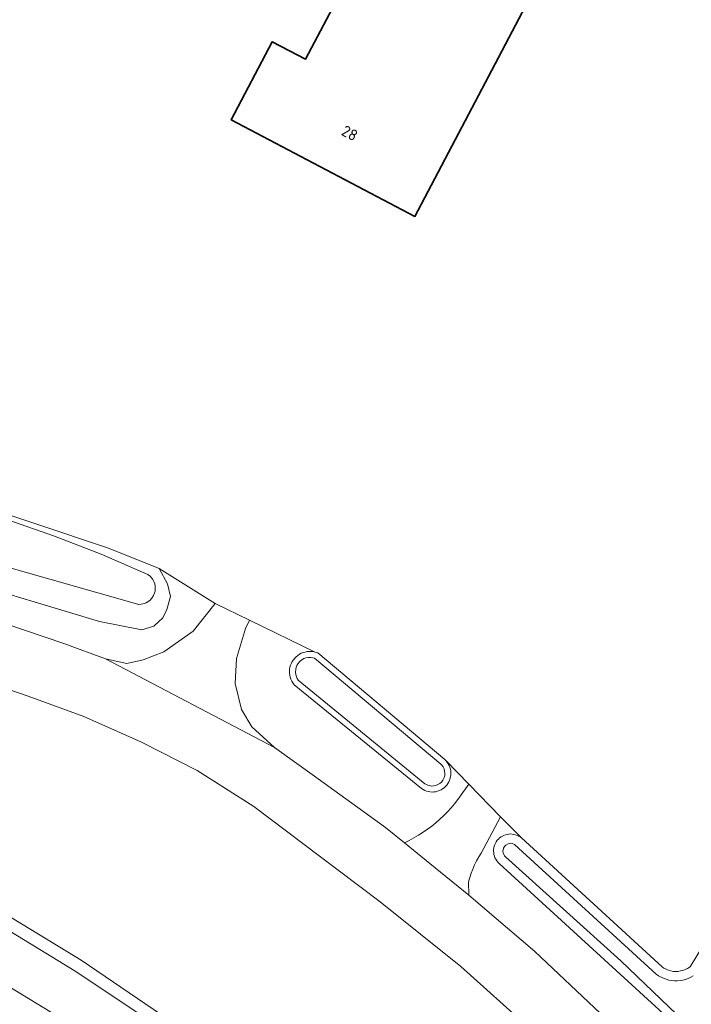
# Model space of a CAD drawing. Header units: metres. Extents: x 125158 to 132124, y 450612 to 454469.
# Tile 109 of 173: x 129325 to 129379, y 452005 to 452085. Entities that reach past the tile are written whole.
import ezdxf
from ezdxf.enums import TextEntityAlignment as Align

# ---------------------------------------------------------------- set-up
doc = ezdxf.new("R2010")
doc.units = ezdxf.units.M
for name, color, linetype, lineweight in [('B-XX-OG-BEBOUWING-GV', 8, 'Continuous', 35), ('B-XX-OG-BEBOUWING-T18', 8, 'Continuous', 18), ('B-XX-OG-TERREIN_CULTUURSCHEIDING-GV', 8, 'Continuous', 18), ('B-XX-OG-WATER-GV', 8, 'Continuous', 18), ('B-XX-OG-WATER_SLOOT-GV', 8, 'Continuous', 18), ('B-XX-OG-WEG-GV', 8, 'Continuous', 18)]:
    doc.layers.add(name, color=color, linetype=linetype, lineweight=lineweight)
doc.styles.add('NLCS-ISO-M-T18', font='NLCS-ISO.ttf', dxfattribs={"height": 1.8})

msp = doc.modelspace()

# ---------------------------------------------------------------- linework, layer by layer
at = {"layer": 'B-XX-OG-BEBOUWING-GV'}
msp.add_lwpolyline([(129370.941, 452095.081), (129358.733, 452101.198), (129348.306, 452081.51), (129345.624, 452082.92), (129342.315, 452076.627), (129357.141, 452068.832)], close=True, dxfattribs=at)
at = {"layer": 'B-XX-OG-TERREIN_CULTUURSCHEIDING-GV'}
for points in [[(129342.315, 452076.627), (129345.624, 452082.92), (129348.306, 452081.51), (129358.733, 452101.198), (129370.941, 452095.081), (129357.141, 452068.832)], [(129345.806, 452025.998), (129348.847, 452023.825), (129354.778, 452019.54), (129356.302, 452018.308), (129356.687, 452018.499), (129357.066, 452018.704), (129357.436, 452018.923), (129357.798, 452019.156), (129358.151, 452019.402), (129358.495, 452019.661), (129358.829, 452019.932), (129359.152, 452020.216), (129359.465, 452020.511), (129359.767, 452020.818), (129360.057, 452021.136), (129360.334, 452021.464), (129360.6, 452021.803), (129360.736, 452021.986), (129361.501, 452023.027), (129359.65, 452024.92), (129359.75, 452024.8), (129359.83, 452024.67), (129359.9, 452024.54), (129359.96, 452024.4), (129360, 452024.25), (129360.03, 452024.11), (129360.04, 452023.96), (129360.04, 452023.8), (129360.02, 452023.65), (129359.99, 452023.51), (129359.94, 452023.36), (129359.88, 452023.22), (129359.8, 452023.09), (129359.71, 452022.97), (129359.61, 452022.86), (129359.5, 452022.75), (129359.38, 452022.66), (129359.25, 452022.58), (129359.12, 452022.52), (129358.97, 452022.47), (129358.83, 452022.43), (129358.68, 452022.41), (129358.53, 452022.4), (129358.38, 452022.41), (129358.23, 452022.44), (129358.08, 452022.47), (129357.94, 452022.53), (129357.8, 452022.6), (129357.67, 452022.68), (129347.4, 452031.04), (129347.28, 452031.21), (129347.2, 452031.35), (129347.13, 452031.5), (129347.08, 452031.66), (129347.04, 452031.82), (129347.02, 452031.98), (129347.02, 452032.15), (129347.03, 452032.31), (129347.06, 452032.48), (129347.1, 452032.64), (129347.17, 452032.79), (129347.24, 452032.94), (129347.33, 452033.08), (129347.44, 452033.2), (129347.55, 452033.32), (129347.68, 452033.43), (129347.82, 452033.52), (129347.97, 452033.6), (129348.12, 452033.66), (129348.28, 452033.7), (129348.44, 452033.74), (129348.61, 452033.75), (129348.77, 452033.75), (129348.94, 452033.73), (129349.1, 452033.69), (129343.786, 452036.265), (129343.469, 452035.598), (129342.745, 452033.176), (129342.642, 452031.168), (129343.155, 452029.066), (129343.97, 452027.671)]]:
    msp.add_lwpolyline(points, close=True, dxfattribs=at)
for points in [[(129314.636, 452048.03), (129332.415, 452042.084), (129336.497, 452040.43), (129341.017, 452037.607), (129343.786, 452036.265), (129349.1, 452033.69), (129349.32, 452033.62), (129359.55, 452025.02), (129359.65, 452024.92), (129361.501, 452023.027), (129364.057, 452020.411), (129365.73, 452018.7), (129377.09, 452008.3), (129377.24, 452008.2), (129377.42, 452008.11), (129377.6, 452008.03), (129377.79, 452007.98), (129377.99, 452007.94), (129378.19, 452007.93), (129378.38, 452007.94), (129378.58, 452007.97), (129378.77, 452008.02), (129378.96, 452008.08), (129379.14, 452008.17), (129379.35, 452008.31), (129399.87, 452042.18)], [(129324.132, 452035.983), (129328.814, 452034.396), (129332.171, 452033.142), (129333.903, 452032.778), (129335.215, 452033.078), (129336.886, 452033.721), (129339.239, 452035.375), (129341.017, 452037.607), (129336.497, 452040.43), (129337.186, 452039.194), (129337.415, 452038.164), (129337.117, 452037.119), (129336.79, 452036.455), (129336.081, 452035.789), (129335.091, 452035.477), (129331.676, 452036.168), (129318.083, 452040.257)], [(129366.362, 452003.371), (129360.858, 452008.324), (129354.35, 452013.559), (129349.425, 452017.257), (129344.144, 452021.24), (129339.571, 452024.134), (129335.068, 452026.419), (129330.421, 452028.493), (129325.922, 452030.147), (129319.568, 452032.326)], [(129377.78, 452003.97), (129363.95, 452016.63), (129363.82, 452016.76), (129363.74, 452016.86), (129363.66, 452016.98), (129363.6, 452017.1), (129363.56, 452017.23), (129363.52, 452017.36), (129363.5, 452017.49), (129363.49, 452017.63), (129363.49, 452017.76), (129363.51, 452017.9), (129363.54, 452018.03), (129363.59, 452018.16), (129363.64, 452018.28), (129363.71, 452018.4), (129363.79, 452018.51), (129363.88, 452018.61), (129363.98, 452018.7), (129364.09, 452018.78), (129364.21, 452018.85), (129364.33, 452018.91), (129364.46, 452018.96), (129364.59, 452018.99), (129364.72, 452019.01), (129364.86, 452019.02), (129364.99, 452019.01), (129365.13, 452018.99), (129365.26, 452018.96), (129365.39, 452018.91), (129365.51, 452018.85), (129365.63, 452018.78), (129365.73, 452018.7), (129364.057, 452020.411), (129362.474, 452017.482), (129362.288, 452017.171), (129362.116, 452016.852), (129361.959, 452016.526), (129361.816, 452016.194), (129361.688, 452015.855), (129361.575, 452015.511), (129361.478, 452015.162), (129361.483, 452014.09), (129366.818, 452009.542), (129376.942, 452000)], [(129321.93, 452013.88), (129330.21, 452008.84), (129343.09, 452000.09)]]:
    msp.add_lwpolyline(points, dxfattribs=at)
at = {"layer": 'B-XX-OG-WATER-GV'}
for points in [[(129324.19, 452040.56), (129334.85, 452037.54), (129335.05, 452037.55), (129335.29, 452037.61), (129335.45, 452037.67), (129335.6, 452037.75), (129335.77, 452037.89), (129335.91, 452038.04), (129336.05, 452038.25), (129336.13, 452038.46), (129336.17, 452038.62), (129336.19, 452038.77), (129336.18, 452039.02), (129336.14, 452039.21), (129336.07, 452039.4), (129335.99, 452039.55), (129335.89, 452039.68), (129335.77, 452039.81), (129335.6, 452039.95), (129331.82, 452041.58), (129328.05, 452043.04), (129324.22, 452044.38)], [(129379.6, 452007.57), (129379.4, 452007.46), (129379.19, 452007.37), (129378.98, 452007.29), (129378.76, 452007.24), (129378.543, 452007.201), (129378.54, 452007.2), (129378.31, 452007.18), (129378.09, 452007.18), (129377.86, 452007.2), (129377.64, 452007.24), (129377.42, 452007.3), (129377.21, 452007.38), (129377, 452007.47), (129376.81, 452007.58), (129376.62, 452007.71), (129365.19, 452018.17), (129365, 452018.25), (129364.84, 452018.27), (129364.66, 452018.23), (129364.47, 452018.12), (129364.37, 452018.01), (129364.3, 452017.89), (129364.26, 452017.73), (129364.24, 452017.61), (129364.27, 452017.49), (129364.31, 452017.37), (129364.38, 452017.27), (129364.46, 452017.18), (129373.75, 452008.8), (129382.77, 452000.15)], [(129338.26, 452002.27), (129329.65, 452008), (129321.43, 452013)], [(129318.07, 452010.54), (129330.03, 452003.29)]]:
    msp.add_lwpolyline(points, dxfattribs=at)
msp.add_lwpolyline([(129348.89, 452033.24), (129348.74, 452033.26), (129348.53, 452033.26), (129348.34, 452033.22), (129348.19, 452033.17), (129348.06, 452033.1), (129347.93, 452033.01), (129347.83, 452032.91), (129347.7, 452032.75), (129347.62, 452032.62), (129347.57, 452032.48), (129347.52, 452032.28), (129347.5, 452032.08), (129347.53, 452031.88), (129347.58, 452031.69), (129347.65, 452031.55), (129347.73, 452031.42), (129357.95, 452023.07), (129358.07, 452023.01), (129358.19, 452022.95), (129358.31, 452022.92), (129358.49, 452022.89), (129358.66, 452022.9), (129358.83, 452022.94), (129359, 452023), (129359.15, 452023.1), (129359.28, 452023.21), (129359.39, 452023.35), (129359.45, 452023.46), (129359.5, 452023.58), (129359.55, 452023.75), (129359.56, 452023.93), (129359.54, 452024.1), (129359.49, 452024.27), (129359.42, 452024.43), (129359.31, 452024.57), (129359.22, 452024.66), (129349.04, 452033.2)], close=True, dxfattribs=at)
at = {"layer": 'B-XX-OG-WATER_SLOOT-GV'}
for points in [[(129318.083, 452040.257), (129331.676, 452036.168), (129335.091, 452035.477), (129336.081, 452035.789), (129336.79, 452036.455), (129337.117, 452037.119), (129337.415, 452038.164), (129337.186, 452039.194), (129336.497, 452040.43), (129332.415, 452042.084), (129314.636, 452048.03)], [(129324.22, 452044.38), (129328.05, 452043.04), (129331.82, 452041.58), (129335.6, 452039.95), (129335.77, 452039.81), (129335.89, 452039.68), (129335.99, 452039.55), (129336.07, 452039.4), (129336.14, 452039.21), (129336.18, 452039.02), (129336.19, 452038.77), (129336.17, 452038.62), (129336.13, 452038.46), (129336.05, 452038.25), (129335.91, 452038.04), (129335.77, 452037.89), (129335.6, 452037.75), (129335.45, 452037.67), (129335.29, 452037.61), (129335.05, 452037.55), (129334.85, 452037.54), (129324.19, 452040.56)], [(129399.87, 452042.18), (129379.35, 452008.31), (129379.14, 452008.17), (129378.96, 452008.08), (129378.77, 452008.02), (129378.58, 452007.97), (129378.38, 452007.94), (129378.19, 452007.93), (129377.99, 452007.94), (129377.79, 452007.98), (129377.6, 452008.03), (129377.42, 452008.11), (129377.24, 452008.2), (129377.09, 452008.3), (129365.73, 452018.7), (129365.63, 452018.78), (129365.51, 452018.85), (129365.39, 452018.91), (129365.26, 452018.96), (129365.13, 452018.99), (129364.99, 452019.01), (129364.86, 452019.02), (129364.72, 452019.01), (129364.59, 452018.99), (129364.46, 452018.96), (129364.33, 452018.91), (129364.21, 452018.85), (129364.09, 452018.78), (129363.98, 452018.7), (129363.88, 452018.61), (129363.79, 452018.51), (129363.71, 452018.4), (129363.64, 452018.28), (129363.59, 452018.16), (129363.54, 452018.03), (129363.51, 452017.9), (129363.49, 452017.76), (129363.49, 452017.63), (129363.5, 452017.49), (129363.52, 452017.36), (129363.56, 452017.23), (129363.6, 452017.1), (129363.66, 452016.98), (129363.74, 452016.86), (129363.82, 452016.76), (129363.95, 452016.63), (129377.78, 452003.97)], [(129382.77, 452000.15), (129373.75, 452008.8), (129364.46, 452017.18), (129364.38, 452017.27), (129364.31, 452017.37), (129364.27, 452017.49), (129364.24, 452017.61), (129364.26, 452017.73), (129364.3, 452017.89), (129364.37, 452018.01), (129364.47, 452018.12), (129364.66, 452018.23), (129364.84, 452018.27), (129365, 452018.25), (129365.19, 452018.17), (129376.62, 452007.71), (129376.81, 452007.58), (129377, 452007.47), (129377.21, 452007.38), (129377.42, 452007.3), (129377.64, 452007.24), (129377.86, 452007.2), (129378.09, 452007.18), (129378.31, 452007.18), (129378.54, 452007.2), (129378.543, 452007.201), (129378.76, 452007.24), (129378.98, 452007.29), (129379.19, 452007.37), (129379.4, 452007.46), (129379.6, 452007.57)], [(129343.09, 452000.09), (129330.21, 452008.84), (129321.93, 452013.88)], [(129321.43, 452013), (129329.65, 452008), (129338.26, 452002.27)], [(129330.03, 452003.29), (129318.07, 452010.54)]]:
    msp.add_lwpolyline(points, dxfattribs=at)
for points in [[(129359.65, 452024.92), (129359.55, 452025.02), (129349.32, 452033.62), (129349.1, 452033.69), (129348.94, 452033.73), (129348.77, 452033.75), (129348.61, 452033.75), (129348.44, 452033.74), (129348.28, 452033.7), (129348.12, 452033.66), (129347.97, 452033.6), (129347.82, 452033.52), (129347.68, 452033.43), (129347.55, 452033.32), (129347.44, 452033.2), (129347.33, 452033.08), (129347.24, 452032.94), (129347.17, 452032.79), (129347.1, 452032.64), (129347.06, 452032.48), (129347.03, 452032.31), (129347.02, 452032.15), (129347.02, 452031.98), (129347.04, 452031.82), (129347.08, 452031.66), (129347.13, 452031.5), (129347.2, 452031.35), (129347.28, 452031.21), (129347.4, 452031.04), (129357.67, 452022.68), (129357.8, 452022.6), (129357.94, 452022.53), (129358.08, 452022.47), (129358.23, 452022.44), (129358.38, 452022.41), (129358.53, 452022.4), (129358.68, 452022.41), (129358.83, 452022.43), (129358.97, 452022.47), (129359.12, 452022.52), (129359.25, 452022.58), (129359.38, 452022.66), (129359.5, 452022.75), (129359.61, 452022.86), (129359.71, 452022.97), (129359.8, 452023.09), (129359.88, 452023.22), (129359.94, 452023.36), (129359.99, 452023.51), (129360.02, 452023.65), (129360.04, 452023.8), (129360.04, 452023.96), (129360.03, 452024.11), (129360, 452024.25), (129359.96, 452024.4), (129359.9, 452024.54), (129359.83, 452024.67), (129359.75, 452024.8)], [(129348.89, 452033.24), (129349.04, 452033.2), (129359.22, 452024.66), (129359.31, 452024.57), (129359.42, 452024.43), (129359.49, 452024.27), (129359.54, 452024.1), (129359.56, 452023.93), (129359.55, 452023.75), (129359.5, 452023.58), (129359.45, 452023.46), (129359.39, 452023.35), (129359.28, 452023.21), (129359.15, 452023.1), (129359, 452023), (129358.83, 452022.94), (129358.66, 452022.9), (129358.49, 452022.89), (129358.31, 452022.92), (129358.19, 452022.95), (129358.07, 452023.01), (129357.95, 452023.07), (129347.73, 452031.42), (129347.65, 452031.55), (129347.58, 452031.69), (129347.53, 452031.88), (129347.5, 452032.08), (129347.52, 452032.28), (129347.57, 452032.48), (129347.62, 452032.62), (129347.7, 452032.75), (129347.83, 452032.91), (129347.93, 452033.01), (129348.06, 452033.1), (129348.19, 452033.17), (129348.34, 452033.22), (129348.53, 452033.26), (129348.74, 452033.26)]]:
    msp.add_lwpolyline(points, close=True, dxfattribs=at)
at = {"layer": 'B-XX-OG-WEG-GV'}
for points in [[(129332.171, 452033.142), (129345.806, 452025.998), (129343.97, 452027.671), (129343.155, 452029.066), (129342.642, 452031.168), (129342.745, 452033.176), (129343.469, 452035.598), (129343.786, 452036.265), (129341.017, 452037.607), (129339.239, 452035.375), (129336.886, 452033.721), (129335.215, 452033.078), (129333.903, 452032.778)], [(129356.302, 452018.308), (129358.35, 452016.653), (129361.483, 452014.09), (129361.478, 452015.162), (129361.575, 452015.511), (129361.688, 452015.855), (129361.816, 452016.194), (129361.959, 452016.526), (129362.116, 452016.852), (129362.288, 452017.171), (129362.474, 452017.482), (129364.057, 452020.411), (129361.501, 452023.027), (129360.736, 452021.986), (129360.6, 452021.803), (129360.334, 452021.464), (129360.057, 452021.136), (129359.767, 452020.818), (129359.465, 452020.511), (129359.152, 452020.216), (129358.829, 452019.932), (129358.495, 452019.661), (129358.151, 452019.402), (129357.798, 452019.156), (129357.436, 452018.923), (129357.066, 452018.704), (129356.687, 452018.499)]]:
    msp.add_lwpolyline(points, close=True, dxfattribs=at)
for points in [[(129376.942, 452000), (129366.818, 452009.542), (129361.483, 452014.09), (129358.35, 452016.653), (129356.302, 452018.308), (129354.778, 452019.54), (129348.847, 452023.825), (129345.806, 452025.998), (129332.171, 452033.142), (129328.814, 452034.396), (129324.132, 452035.983)], [(129319.568, 452032.326), (129325.922, 452030.147), (129330.421, 452028.493), (129335.068, 452026.419), (129339.571, 452024.134), (129344.144, 452021.24), (129349.425, 452017.257), (129354.35, 452013.559), (129360.858, 452008.324), (129366.362, 452003.371)]]:
    msp.add_lwpolyline(points, dxfattribs=at)

# ---------------------------------------------------------------- texts
at = {"layer": 'B-XX-OG-BEBOUWING-T18', "style": 'NLCS-ISO-M-T18'}
msp.add_text('28', height=0.9, rotation=332.3, dxfattribs=at).set_placement((129351.88, 452075.553), align=Align.MIDDLE_CENTER)

doc.saveas('drawing.dxf')
